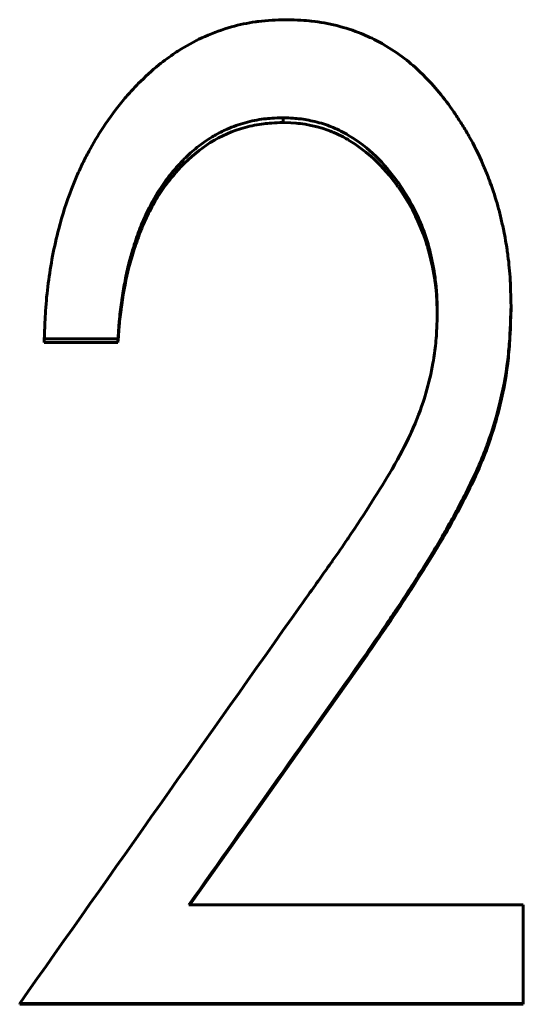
# Model space of a CAD drawing. Header units: millimetres. Extents: x 0 to 594, y 0 to 420.
# Tile 8 of 21: x 157.9 to 160.53, y 222.09 to 227.23. Entities that reach past the tile are written whole.
import ezdxf

# ---------------------------------------------------------------- set-up
doc = ezdxf.new("R2010")
doc.units = ezdxf.units.MM
doc.linetypes.add('K5LT_BASIC', pattern=[0])
doc.layers.add('Системный слой (1)', color=251, linetype='Continuous', true_color=0x6c6c6c)

# ---------------------------------------------------------------- blocks, each defined once
blk = doc.blocks.new('U29')
at = {"layer": 'Системный слой (1)', "color": 150, "linetype": 'K5LT_BASIC', "lineweight": 60, "true_color": 0x0080ff}
for p, q in [((159.3114, 226.6895), (159.2711, 226.6913)), ((159.339, 226.6877), (159.3114, 226.6895)), ((159.3506, 226.6867), (159.339, 226.6877)), ((159.3558, 226.6861), (159.3506, 226.6867)), ((159.3582, 226.6859), (159.3558, 226.6861)), ((159.3594, 226.6857), (159.3582, 226.6859)), ((159.36, 226.6856), (159.3594, 226.6857)), ((159.3603, 226.6856), (159.36, 226.6856)), ((159.3605, 226.6856), (159.3603, 226.6856)), ((159.3606, 226.6856), (159.3605, 226.6856)), ((159.3864, 226.6818), (159.3606, 226.6856)), ((159.4171, 226.676), (159.3864, 226.6818)), ((159.4328, 226.6725), (159.4171, 226.676)), ((159.4407, 226.6706), (159.4328, 226.6725)), ((159.4447, 226.6696), (159.4407, 226.6706)), ((159.4467, 226.6691), (159.4447, 226.6696)), ((159.4477, 226.6688), (159.4467, 226.6691)), ((159.4482, 226.6687), (159.4477, 226.6688)), ((159.4484, 226.6686), (159.4482, 226.6687)), ((159.4486, 226.6686), (159.4484, 226.6686)), ((159.4752, 226.6612), (159.4486, 226.6686)), ((159.5052, 226.6513), (159.4752, 226.6612)), ((159.5197, 226.6459), (159.5052, 226.6513)), ((159.5267, 226.6431), (159.5197, 226.6459)), ((159.5302, 226.6417), (159.5267, 226.6431)), ((159.532, 226.641), (159.5302, 226.6417)), ((159.5328, 226.6406), (159.532, 226.641)), ((159.5333, 226.6404), (159.5328, 226.6406)), ((159.5335, 226.6403), (159.5333, 226.6404)), ((159.5336, 226.6403), (159.5335, 226.6403)), ((159.555, 226.6308), (159.5336, 226.6403)), ((159.5843, 226.6162), (159.555, 226.6308)), ((159.5989, 226.6081), (159.5843, 226.6162)), ((159.6062, 226.6039), (159.5989, 226.6081)), ((159.6099, 226.6018), (159.6062, 226.6039)), ((159.6117, 226.6007), (159.6099, 226.6018)), ((159.6126, 226.6002), (159.6117, 226.6007)), ((159.6131, 226.5999), (159.6126, 226.6002)), ((159.6133, 226.5998), (159.6131, 226.5999)), ((159.6134, 226.5997), (159.6133, 226.5998)), ((159.6472, 226.5784), (159.6134, 226.5997)), ((159.704, 226.5368), (159.6472, 226.5784)), ((159.7304, 226.5144), (159.704, 226.5368)), ((159.7431, 226.5028), (159.7304, 226.5144)), ((159.7494, 226.497), (159.7431, 226.5028)), ((159.7525, 226.494), (159.7494, 226.497)), ((159.754, 226.4925), (159.7525, 226.494)), ((159.7548, 226.4918), (159.754, 226.4925)), ((159.7551, 226.4914), (159.7548, 226.4918)), ((159.7553, 226.4912), (159.7551, 226.4914)), ((159.7554, 226.4911), (159.7553, 226.4912)), ((159.7779, 226.4684), (159.7554, 226.4911)), ((159.8264, 226.4139), (159.7779, 226.4684)), ((159.8494, 226.385), (159.8264, 226.4139)), ((159.8606, 226.3702), (159.8494, 226.385)), ((159.8662, 226.3626), (159.8606, 226.3702)), ((159.8689, 226.3589), (159.8662, 226.3626)), ((159.8703, 226.357), (159.8689, 226.3589)), ((159.871, 226.356), (159.8703, 226.357)), ((159.8713, 226.3555), (159.871, 226.356)), ((159.8715, 226.3553), (159.8713, 226.3555)), ((159.8716, 226.3552), (159.8715, 226.3553)), ((159.8894, 226.3295), (159.8716, 226.3552)), ((159.9281, 226.2674), (159.8894, 226.3295)), ((159.9461, 226.235), (159.9281, 226.2674)), ((159.9547, 226.2184), (159.9461, 226.235)), ((159.959, 226.21), (159.9547, 226.2184)), ((159.9611, 226.2058), (159.959, 226.21)), ((159.9621, 226.2037), (159.9611, 226.2058)), ((159.9627, 226.2026), (159.9621, 226.2037)), ((159.9629, 226.2021), (159.9627, 226.2026)), ((159.963, 226.2018), (159.9629, 226.2021)), ((159.9631, 226.2017), (159.963, 226.2018)), ((159.9752, 226.1761), (159.9631, 226.2017)), ((160.0042, 226.1064), (159.9752, 226.1761)), ((160.0166, 226.0709), (160.0042, 226.1064)), ((160.0224, 226.053), (160.0166, 226.0709)), ((160.0251, 226.044), (160.0224, 226.053)), ((160.0264, 226.0395), (160.0251, 226.044)), ((160.0271, 226.0372), (160.0264, 226.0395)), ((160.0274, 226.0361), (160.0271, 226.0372)), ((160.0276, 226.0356), (160.0274, 226.0361)), ((160.0277, 226.0353), (160.0276, 226.0356)), ((160.0277, 226.0351), (160.0277, 226.0353)), ((160.0344, 226.0111), (160.0277, 226.0351)), ((160.0516, 225.937), (160.0344, 226.0111)), ((160.0585, 225.8989), (160.0516, 225.937)), ((160.0616, 225.8796), (160.0585, 225.8989)), ((160.063, 225.8699), (160.0616, 225.8796)), ((160.0637, 225.865), (160.063, 225.8699)), ((160.0641, 225.8625), (160.0637, 225.865)), ((160.0642, 225.8613), (160.0641, 225.8625)), ((160.0643, 225.8607), (160.0642, 225.8613)), ((160.0644, 225.8604), (160.0643, 225.8607)), ((160.0644, 225.8602), (160.0644, 225.8604)), ((160.0648, 225.8569), (160.0644, 225.8602)), ((160.0698, 225.8138), (160.0648, 225.8569)), ((160.0717, 225.7924), (160.0698, 225.8138)), ((160.0725, 225.7818), (160.0717, 225.7924)), ((160.0728, 225.7765), (160.0725, 225.7818)), ((160.073, 225.7738), (160.0728, 225.7765)), ((160.0731, 225.7725), (160.073, 225.7738)), ((160.0731, 225.7718), (160.0731, 225.7725)), ((160.0731, 225.7715), (160.0731, 225.7718)), ((160.0731, 225.7713), (160.0731, 225.7715)), ((160.0731, 225.7712), (160.0731, 225.7713)), ((160.0761, 225.6923), (160.0731, 225.7712))]:
    blk.add_line(p, q, dxfattribs=at)
blk = doc.blocks.new('U31')
at = {"layer": 'Системный слой (1)', "color": 150, "linetype": 'K5LT_BASIC', "lineweight": 60, "true_color": 0x0080ff}
for p, q in [((159.7078, 223.9069), (159.4003, 223.4731)), ((159.4003, 223.4731), (159.0928, 223.0392)), ((159.0928, 223.0392), (158.7854, 222.6051))]:
    blk.add_line(p, q, dxfattribs=at)

msp = doc.modelspace()

# ---------------------------------------------------------------- linework, layer by layer
at = {"layer": 'Системный слой (1)', "color": 150, "linetype": 'K5LT_BASIC', "lineweight": 60, "true_color": 0x0080ff}
for p, q in [((159.2711, 226.716), (159.2711, 226.6913)), ((160.461, 225.7312), (160.461, 225.7108)), ((158.4097, 225.5618), (158.0251, 225.5618)), ((158.0251, 225.5618), (158.0251, 225.542)), ((158.4097, 225.542), (158.0251, 225.542)), ((158.4097, 225.5618), (158.4097, 225.542)), ((159.7078, 223.9197), (159.7078, 223.9069)), ((158.7803, 222.6051), (160.5251, 222.6051)), ((160.5251, 222.0902), (160.5251, 222.6051)), ((160.5251, 222.0902), (157.8969, 222.0902)), ((157.8969, 222.0902), (157.8969, 222.0853)), ((160.5251, 222.0853), (157.8969, 222.0853)), ((160.5251, 222.0902), (160.5251, 222.0853))]:
    msp.add_line(p, q, dxfattribs=at)
for points, knots in [([(158.0251, 225.5618), (158.0262, 225.594), (158.0285, 225.6487), (158.0305, 225.6882), (158.0316, 225.7048), (158.0316, 225.7053), (158.0348, 225.7557), (158.0395, 225.8037), (158.058, 225.9467), (158.0763, 226.0415), (158.119, 226.2072), (158.1412, 226.2763), (158.1758, 226.3658), (158.1856, 226.3896), (158.2051, 226.4346), (158.2151, 226.4565), (158.2357, 226.499), (158.2462, 226.5194), (158.28, 226.5817), (158.3051, 226.6236), (158.3667, 226.7173), (158.4028, 226.7659), (158.4481, 226.8201), (158.4564, 226.8297), (158.4815, 226.8582), (158.5326, 226.9131), (158.6132, 226.9866), (158.6794, 227.0355), (158.7182, 227.0615), (158.7276, 227.0676), (158.7782, 227.0993), (158.8205, 227.1217), (158.9087, 227.1605), (158.9543, 227.1769), (159.0444, 227.2023), (159.0859, 227.2112), (159.1327, 227.2179), (159.1389, 227.2188), (159.1652, 227.2221), (159.1885, 227.2241), (159.2149, 227.2255), (159.2161, 227.2256), (159.2326, 227.2264), (159.2567, 227.2273), (159.2891, 227.2282)], [0, 0, 0, 0, 0.03125, 0.0605469, 0.0605469, 0.0625, 0.0625, 0.125, 0.125, 0.25, 0.25, 0.34375, 0.34375, 0.375, 0.375, 0.40625, 0.40625, 0.4375, 0.4375, 0.5, 0.5, 0.578125, 0.578125, 0.59375, 0.59375, 0.625, 0.6875, 0.734375, 0.734375, 0.75, 0.75, 0.8125, 0.8125, 0.875, 0.875, 0.9296875, 0.9296875, 0.9375, 0.9375, 0.9677734, 0.9677734, 0.96875, 0.96875, 0.9999998, 0.9999998, 0.9999998, 0.9999998]), ([(159.2891, 227.2282), (159.346, 227.2265), (159.3891, 227.2242), (159.4193, 227.221), (159.4198, 227.221), (159.4425, 227.2185), (159.464, 227.2154), (159.5074, 227.2075), (159.5288, 227.2028), (159.596, 227.1857), (159.6709, 227.1614), (159.7397, 227.1296), (159.7775, 227.1095), (159.7865, 227.1045), (159.8339, 227.077), (159.9021, 227.0312), (159.9648, 226.9768), (159.9968, 226.9456), (160.001, 226.9415), (160.0609, 226.8814), (160.1133, 226.8178), (160.1651, 226.7425), (160.1685, 226.7374), (160.1836, 226.715), (160.1955, 226.6966), (160.2187, 226.6591), (160.2303, 226.6397), (160.2683, 226.573), (160.2928, 226.5237), (160.3191, 226.4624), (160.3239, 226.4511), (160.3371, 226.4187), (160.3453, 226.3974), (160.3684, 226.3346), (160.3814, 226.2941), (160.3977, 226.2349), (160.403, 226.2143), (160.4132, 226.1714), (160.4182, 226.1486), (160.4299, 226.0918), (160.4358, 226.0589), (160.4422, 226.0163), (160.4436, 226.0061), (160.4504, 225.9539), (160.4543, 225.9114), (160.4568, 225.8664), (160.4569, 225.8645), (160.4585, 225.8342), (160.4598, 225.7901), (160.461, 225.7312)], [0, 0, 0, 0, 0.060547, 0.060547, 0.0625, 0.0625, 0.09375, 0.09375, 0.125, 0.125, 0.1875, 0.234375, 0.234375, 0.25, 0.25, 0.3125, 0.367188, 0.367188, 0.375, 0.375, 0.492188, 0.492188, 0.5, 0.5, 0.53125, 0.53125, 0.5625, 0.5625, 0.640625, 0.640625, 0.65625, 0.65625, 0.6875, 0.6875, 0.75, 0.75, 0.78125, 0.78125, 0.8125, 0.8125, 0.859375, 0.859375, 0.875, 0.875, 0.935547, 0.935547, 0.9375, 0.9375, 1, 1, 1, 1]), ([(159.2711, 226.716), (159.2285, 226.7145), (159.196, 226.7124), (159.1729, 226.7097), (159.1725, 226.7097), (159.1388, 226.7056), (159.1061, 226.699), (159.0414, 226.681), (158.9865, 226.6615), (158.9347, 226.6354), (158.9058, 226.6189), (158.8981, 226.6143), (158.8651, 226.5938), (158.8164, 226.5585), (158.7693, 226.5148), (158.7446, 226.4894), (158.7412, 226.4859), (158.7164, 226.4596), (158.6949, 226.4344), (158.6526, 226.3797), (158.6334, 226.352), (158.592, 226.285), (158.5689, 226.2409), (158.5405, 226.1772), (158.5348, 226.1636), (158.5229, 226.1335), (158.517, 226.1178), (158.5056, 226.0852), (158.4999, 226.068), (158.4867, 226.0267), (158.4796, 226.0027), (158.4712, 225.9718), (158.469, 225.9637), (158.4599, 225.9281), (158.4471, 225.8708), (158.436, 225.8061), (158.4305, 225.7698), (158.4297, 225.7647), (158.4244, 225.7285), (158.4206, 225.6965), (158.4175, 225.6635), (158.4174, 225.6621), (158.4153, 225.6393), (158.4127, 225.6061), (158.4097, 225.5618)], [0.0000002, 0.0000002, 0.0000002, 0.0000002, 0.0605469, 0.0605469, 0.0625, 0.0625, 0.125, 0.125, 0.1875, 0.234375, 0.234375, 0.25, 0.25, 0.3125, 0.3671875, 0.3671875, 0.375, 0.375, 0.4375, 0.4375, 0.5, 0.5, 0.59375, 0.59375, 0.625, 0.625, 0.65625, 0.65625, 0.6875, 0.6875, 0.734375, 0.734375, 0.75, 0.75, 0.8125, 0.8671875, 0.8671875, 0.875, 0.875, 0.9355469, 0.9355469, 0.9375, 0.9375, 1, 1, 1, 1]), ([(160.0763, 225.7022), (160.0759, 225.7221), (160.0749, 225.7559), (160.0738, 225.7804), (160.0732, 225.7907), (160.0732, 225.791), (160.0714, 225.8214), (160.0685, 225.8508), (160.0582, 225.9271), (160.0498, 225.9714), (160.0356, 226.0287), (160.0319, 226.0426), (160.0153, 226.0999), (160.0001, 226.142), (159.9761, 226.197), (159.9699, 226.2104), (159.9395, 226.2725), (159.9131, 226.3179), (159.8801, 226.3664), (159.8761, 226.3721), (159.836, 226.4282), (159.797, 226.474), (159.7139, 226.5558), (159.6667, 226.592), (159.5869, 226.6399), (159.5599, 226.6536), (159.5074, 226.6758), (159.4793, 226.6852), (159.4199, 226.7006), (159.3923, 226.7061), (159.3641, 226.7098), (159.3618, 226.7101), (159.3407, 226.7127), (159.3109, 226.7146), (159.2711, 226.716)], [0, 0, 0, 0, 0.03125, 0.060547, 0.060547, 0.0625, 0.0625, 0.125, 0.125, 0.21875, 0.21875, 0.25, 0.25, 0.34375, 0.34375, 0.375, 0.375, 0.484375, 0.484375, 0.5, 0.5, 0.625, 0.625, 0.75, 0.75, 0.8125, 0.8125, 0.875, 0.875, 0.933594, 0.933594, 0.9375, 0.9375, 1, 1, 1, 1]), ([(159.2711, 226.6913), (159.2272, 226.6898), (159.194, 226.6877), (159.1715, 226.6849), (159.1389, 226.681), (159.1063, 226.6745), (159.0737, 226.6655), (159.0091, 226.6476), (158.9483, 226.6211), (158.8915, 226.586), (158.8387, 226.5533), (158.7877, 226.5111), (158.7385, 226.4593), (158.7164, 226.4361), (158.6949, 226.4109), (158.6738, 226.3837), (158.6526, 226.3565), (158.6336, 226.3293), (158.6168, 226.3022), (158.6003, 226.2755), (158.5845, 226.2471), (158.5695, 226.217), (158.5545, 226.1869), (158.5409, 226.1566), (158.5289, 226.1263), (158.5174, 226.0974), (158.506, 226.0652), (158.4946, 226.0297), (158.4841, 225.9968), (158.475, 225.9653), (158.4672, 225.9351), (158.4526, 225.8785), (158.4399, 225.8134), (158.4291, 225.74), (158.4243, 225.707), (158.4203, 225.6741), (158.4173, 225.6412), (158.4153, 225.6193), (158.4127, 225.5862), (158.4097, 225.542)], [0, 0, 0, 0, 0.0625, 0.0625, 0.0625, 0.125, 0.125, 0.125, 0.25, 0.25, 0.25, 0.375, 0.375, 0.375, 0.4375, 0.4375, 0.4375, 0.5, 0.5, 0.5, 0.5625, 0.5625, 0.5625, 0.625, 0.625, 0.625, 0.6875, 0.6875, 0.6875, 0.75, 0.75, 0.75, 0.875, 0.875, 0.875, 0.9375, 0.9375, 0.9375, 1, 1, 1, 1]), ([(160.461, 225.7312), (160.4601, 225.7035), (160.4586, 225.6566), (160.4572, 225.6226), (160.4565, 225.6083), (160.4565, 225.608), (160.4545, 225.567), (160.4519, 225.5303), (160.4482, 225.4916), (160.4478, 225.4873), (160.4386, 225.3991), (160.4246, 225.3172), (160.3867, 225.1605), (160.3643, 225.0858), (160.336, 225.0074), (160.334, 225.002), (160.3072, 224.9294), (160.275, 224.8558), (160.2345, 224.7743), (160.233, 224.7714), (160.1967, 224.6987), (160.1579, 224.6265), (160.115, 224.5516), (160.1142, 224.5501), (160.0979, 224.5218), (160.0617, 224.4607), (160.0145, 224.3844), (159.9874, 224.3413), (159.9855, 224.3381), (159.9388, 224.2638), (159.8942, 224.195), (159.8496, 224.1284), (159.8486, 224.127), (159.8181, 224.0814), (159.7713, 224.0125), (159.7078, 223.9197)], [0, 0, 0, 0, 0.03125, 0.060547, 0.060547, 0.0625, 0.0625, 0.117188, 0.117188, 0.125, 0.125, 0.25, 0.25, 0.367188, 0.367188, 0.375, 0.375, 0.496094, 0.496094, 0.5, 0.5, 0.623047, 0.623047, 0.625, 0.625, 0.6875, 0.746094, 0.746094, 0.75, 0.75, 0.873047, 0.873047, 0.875, 0.875, 1, 1, 1, 1]), ([(159.3622, 224.1668), (159.4182, 224.245), (159.4634, 224.3084), (159.5087, 224.3725), (159.5184, 224.3864), (159.528, 224.4), (159.5288, 224.4012), (159.5572, 224.4418), (159.5827, 224.4789), (159.608, 224.5161), (159.609, 224.5175), (159.7008, 224.653), (159.7769, 224.7726), (159.8396, 224.8803), (159.8404, 224.8816), (159.878, 224.9463), (159.9094, 225.0063), (159.9376, 225.0673), (159.9391, 225.0706), (159.968, 225.1345), (159.9906, 225.1934), (160.0115, 225.2601), (160.0139, 225.2679), (160.032, 225.3296), (160.0444, 225.3824), (160.0569, 225.4523), (160.0598, 225.4703), (160.0667, 225.5201), (160.0701, 225.5547), (160.0723, 225.5921), (160.0724, 225.5937), (160.0738, 225.6183), (160.0751, 225.6542), (160.0763, 225.7022)], [0, 0, 0, 0, 0.125, 0.125, 0.164062, 0.164062, 0.167969, 0.167969, 0.246094, 0.246094, 0.25, 0.25, 0.496094, 0.496094, 0.5, 0.5, 0.617188, 0.617188, 0.625, 0.625, 0.734375, 0.734375, 0.75, 0.75, 0.84375, 0.84375, 0.875, 0.875, 0.935547, 0.935547, 0.9375, 0.9375, 1, 1, 1, 1]), ([(160.461, 225.7108), (160.4593, 225.6556), (160.4578, 225.6142), (160.4564, 225.5866), (160.4542, 225.5416), (160.4512, 225.5003), (160.4472, 225.4627), (160.4386, 225.38), (160.4246, 225.2984), (160.405, 225.2179), (160.3855, 225.1374), (160.3613, 225.0582), (160.3324, 224.9802), (160.3064, 224.9101), (160.2729, 224.8343), (160.2319, 224.7528), (160.1961, 224.6815), (160.1567, 224.6085), (160.1137, 224.5338), (160.0822, 224.4791), (160.039, 224.4083), (159.984, 224.3213), (159.9381, 224.2485), (159.8928, 224.179), (159.8482, 224.1126), (159.8181, 224.0679), (159.7713, 223.9994), (159.7078, 223.9069)], [0, 0, 0, 0, 0.0625, 0.0625, 0.0625, 0.125, 0.125, 0.125, 0.25, 0.25, 0.25, 0.375, 0.375, 0.375, 0.5, 0.5, 0.5, 0.625, 0.625, 0.625, 0.75, 0.75, 0.75, 0.875, 0.875, 0.875, 1, 1, 1, 1])]:
    msp.add_open_spline(points, degree=3, knots=knots, dxfattribs=at)
for points in [[(157.8969, 222.0902), (158.3853, 222.7828), (158.8738, 223.4752), (159.3622, 224.1668)], [(159.7078, 223.9197), (159.3986, 223.4817), (159.0894, 223.0435), (158.7803, 222.6051)]]:
    msp.add_open_spline(points, degree=3, dxfattribs=at)

# ---------------------------------------------------------------- block references
at = {"layer": 'Системный слой (1)'}
for name in ['U29', 'U31']:
    msp.add_blockref(name, (0, 0), dxfattribs=at)

doc.saveas('drawing.dxf')
